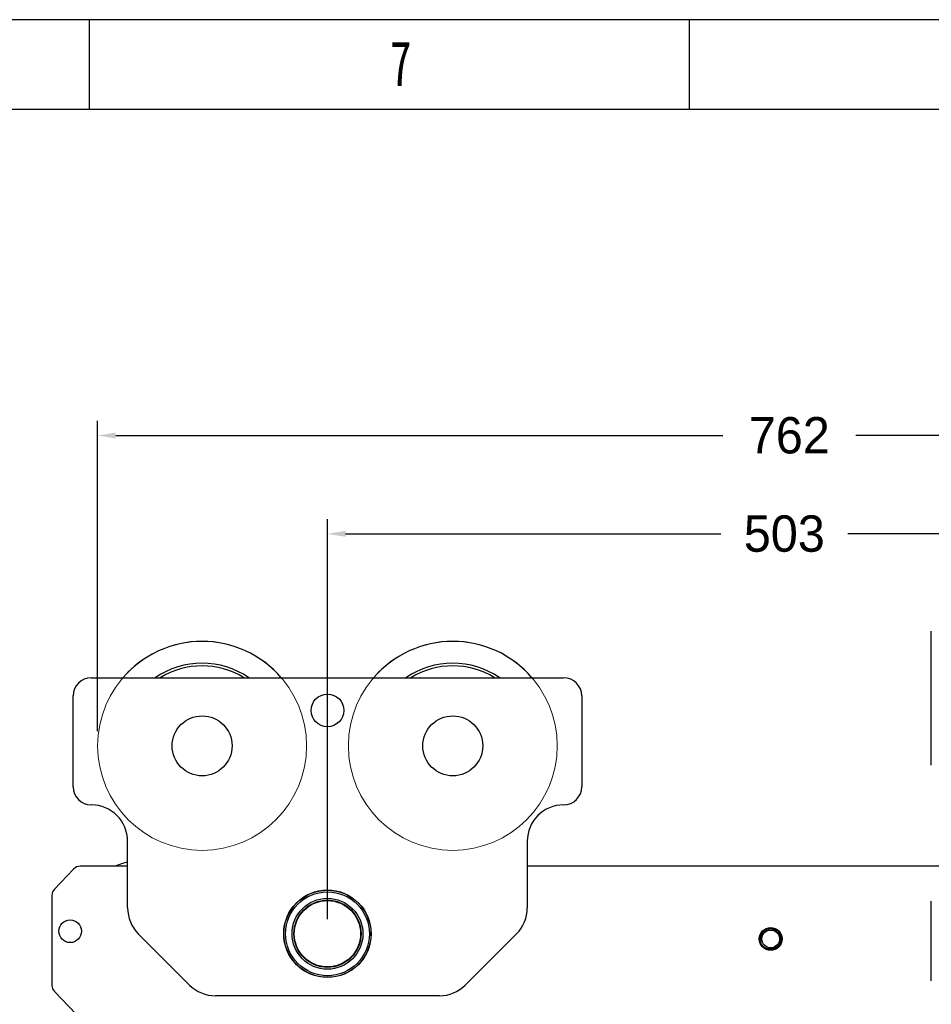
# Model space of a CAD drawing. Header units: millimetres. Extents: x 7592 to 10531, y 3981 to 6059.
# Tile 7 of 130: x 8131 to 8633, y 5517 to 6059. Entities that reach past the tile are written whole.
import ezdxf
from ezdxf.lldxf.tags import DXFTag

# ---------------------------------------------------------------- set-up
doc = ezdxf.new("R2010")
doc.units = ezdxf.units.MM
doc.styles.add('样式 1', font='SimSun.ttf', dxfattribs={"width": 0.7, "height": 2.5})
tags = doc.linetypes.add('DASHED', pattern=[25.72, 12.86, -12.86]).pattern_tags.tags
tags[6:7] = [DXFTag(74, 4), DXFTag(75, 0), DXFTag(340, '0'), DXFTag(46, 0.0), DXFTag(50, 0.0), DXFTag(44, 0.0), DXFTag(45, 0.0)]
tags[4:5] = [DXFTag(74, 4), DXFTag(75, 0), DXFTag(340, '0'), DXFTag(46, 0.0), DXFTag(50, 0.0), DXFTag(44, 0.0), DXFTag(45, 0.0)]
doc.dimstyles.get("Standard").update_dxf_attribs({"dimtxt": 20, "dimasz": 10, "dimexe": 8, "dimexo": 8, "dimgap": 10, "dimtad": 0, "dimtih": 1, "dimtoh": 1, "dimdsep": 46, "dimtxsty": 'Standard', "dimcen": 0.09, "dimadec": 0, "dimazin": 0, "dimtfac": 1, "dimtofl": 0, "dimtmove": 0, "dimatfit": 3, "dimfxl": 0, "dimtolj": 1, "dimtzin": 0, "dimarcsym": 0})

# ---------------------------------------------------------------- blocks, each defined once
blk = doc.blocks.new('图框')
at = {"lineweight": -3}
for p, q in [((2267.32, 1603.15), (0, 1603.15)), ((445.64, 1564.98), (445.64, 1603.15)), ((700.43, 1564.98), (700.43, 1603.15)), ((2229.15, 1564.98), (38.17, 1564.98))]:
    blk.add_line(p, q, dxfattribs=at)
at = {"lineweight": -3, "insert": (573.33, 1594.15), "char_height": 19.09, "width": 8.6432, "attachment_point": 1, "style": '样式 1'}
blk.add_mtext('7', dxfattribs=at)
blk = doc.blocks.new('*D17')
at = {"color": 0, "lineweight": -2}
for p, q in [((8300.9, 5564.1), (8300.9, 5784.16)), ((8803.9, 5556.6), (8803.9, 5784.16)), ((8310.9, 5776.16), (8517.4, 5776.16)), ((8793.9, 5776.16), (8587.4, 5776.16))]:
    blk.add_line(p, q, dxfattribs=at)
at = {"color": 0, "lineweight": 18}
for points in [[(8310.9, 5777.83), (8310.9, 5774.5), (8300.9, 5776.16)], [(8793.9, 5777.83), (8793.9, 5774.5), (8803.9, 5776.16)]]:
    blk.add_solid(points, dxfattribs=at)
at = {"layer": 'Defpoints', "color": 0, "lineweight": 18}
for p in [(8803.9, 5776.16), (8300.9, 5556.1), (8803.9, 5548.6)]:
    blk.add_point(p, dxfattribs=at)
at = {"color": 0, "lineweight": 18, "insert": (8552.4, 5776.16), "char_height": 20, "attachment_point": 5}
blk.add_mtext('\\A1;503', dxfattribs=at)
blk = doc.blocks.new('*D18')
at = {"color": 0, "lineweight": -2}
for p, q in [((8174.4, 5667.5), (8174.4, 5838.25)), ((8935.9, 5690.04), (8935.9, 5838.25)), ((8184.4, 5830.25), (8518.49, 5830.25)), ((8925.9, 5830.25), (8591.82, 5830.25))]:
    blk.add_line(p, q, dxfattribs=at)
at = {"color": 0, "lineweight": 18}
for points in [[(8184.4, 5831.91), (8184.4, 5828.58), (8174.4, 5830.25)], [(8925.9, 5831.91), (8925.9, 5828.58), (8935.9, 5830.25)]]:
    blk.add_solid(points, dxfattribs=at)
at = {"layer": 'Defpoints', "color": 0, "lineweight": 18}
for p in [(8935.9, 5830.25), (8935.9, 5682.04), (8174.4, 5659.5)]:
    blk.add_point(p, dxfattribs=at)
at = {"color": 0, "lineweight": 18, "insert": (8555.15, 5830.25), "char_height": 20, "attachment_point": 5}
blk.add_mtext('\\A1;762', dxfattribs=at)

msp = doc.modelspace()

# ---------------------------------------------------------------- linework, layer by layer
at = {"linetype": 'Continuous'}
for p, q in [((8633.334, 5648.792), (8633.334, 5722.656)), ((8170.905, 5696.996), (8430.905, 5696.996)), ((8160.905, 5636.996), (8160.905, 5686.996)), ((8440.905, 5686.996), (8440.905, 5636.996)), ((8190.905, 5570.28), (8190.905, 5606.996)), ((8410.905, 5606.996), (8410.905, 5570.28)), ((8161.164, 5591.702), (8150.641, 5580.698)), ((8190.91, 5593.246), (8164.778, 5593.246)), ((8639.251, 5593.246), (8410.913, 5593.246)), ((8149.255, 5577.242), (8149.255, 5527.75)), ((8633.334, 5530.135), (8633.334, 5573.948)), ((8225.047, 5527.854), (8196.763, 5556.138)), ((8405.047, 5556.138), (8376.763, 5527.854)), ((8150.641, 5524.294), (8166.423, 5507.79)), ((8362.621, 5521.996), (8239.189, 5521.996))]:
    msp.add_line(p, q, dxfattribs=at)
at = {"linetype": 'DASHED', "lineweight": 18}
for centre in [(8231.905, 5659.496), (8369.905, 5659.496)]:
    msp.add_circle(centre, 57.5, dxfattribs=at)
at = {"linetype": 'Continuous'}
for centre, radius in [((8300.905, 5678.996), 9), ((8231.905, 5659.496), 16.5), ((8369.905, 5659.496), 16.5), ((8300.905, 5556.096), 24.075), ((8300.905, 5556.096), 23.95), ((8300.905, 5556.096), 23.075), ((8300.905, 5556.096), 19.5), ((8300.905, 5556.096), 18.5), ((8300.905, 5556.096), 18.25), ((8159.255, 5557.496), 6.25), ((8544.905, 5553.246), 6.25), ((8544.905, 5553.246), 4.9)]:
    msp.add_circle(centre, radius, dxfattribs=at)
for centre, radius, start, end in [((8231.905, 5659.496), 57.5, 40.70813, 139.2975), ((8369.905, 5659.496), 57.5, 40.70813, 139.2975), ((8231.905, 5659.496), 45.5, 55.5075, 124.49813), ((8369.905, 5659.496), 45.5, 55.5075, 124.49813), ((8231.905, 5659.496), 44, 58.46062, 121.545), ((8231.905, 5659.496), 44, 58.46063, 121.545), ((8369.905, 5659.496), 44, 58.46062, 121.545), ((8369.905, 5659.496), 44, 58.46063, 121.545), ((8170.905, 5686.996), 10, 90, 180), ((8430.905, 5686.996), 10, 0, 90), ((8170.905, 5636.996), 10, 180, 270), ((8430.905, 5636.996), 10, 270, 0), ((8170.905, 5606.996), 20, 0, 90), ((8430.905, 5606.996), 20, 90, 180), ((8164.778, 5588.246), 5, 90, 136.2809), ((8196.918, 5566.096), 30, 101.56219, 115.1775), ((8154.255, 5577.242), 5, 136.2809, 180), ((8210.905, 5570.28), 20, 180, 225), ((8390.905, 5570.28), 20, 315, 0), ((8544.905, 5553.246), 5.9, 128.07995, 180.5247), ((8544.905, 5553.246), 5.025, 104.41445, 204.12786), ((8154.255, 5527.75), 5, 180, 223.7191), ((8239.189, 5541.996), 20, 225, 270), ((8362.621, 5541.996), 20, 270, 315)]:
    msp.add_arc(centre, radius, start, end, dxfattribs=at)
for points, knots in [([(8541.364, 5557.966), (8541.379, 5557.976), (8541.393, 5557.987), (8541.455, 5558.033), (8541.504, 5558.067), (8541.601, 5558.135), (8541.651, 5558.168), (8541.899, 5558.328), (8542.103, 5558.444), (8542.524, 5558.649), (8542.74, 5558.74), (8543.073, 5558.856), (8543.186, 5558.891), (8543.329, 5558.932), (8543.357, 5558.94), (8543.415, 5558.955), (8543.501, 5558.977), (8543.587, 5558.997), (8543.875, 5559.06), (8544.106, 5559.096), (8544.572, 5559.141), (8544.807, 5559.15), (8545.102, 5559.143), (8545.161, 5559.141), (8545.279, 5559.135), (8545.338, 5559.13), (8545.515, 5559.116), (8545.633, 5559.102), (8545.982, 5559.052), (8546.211, 5559.004), (8546.663, 5558.883), (8546.886, 5558.808), (8547.133, 5558.709), (8547.161, 5558.698), (8547.215, 5558.675), (8547.297, 5558.64), (8547.486, 5558.554), (8547.643, 5558.474), (8547.951, 5558.304), (8548.15, 5558.179), (8548.531, 5557.906), (8548.714, 5557.758), (8548.932, 5557.558), (8548.976, 5557.517), (8549.06, 5557.435), (8549.185, 5557.31), (8549.304, 5557.179), (8549.533, 5556.913), (8549.675, 5556.726), (8549.871, 5556.434), (8549.933, 5556.334), (8550.023, 5556.182), (8550.052, 5556.13), (8550.109, 5556.026), (8550.137, 5555.974), (8550.271, 5555.71), (8550.365, 5555.494), (8550.526, 5555.054), (8550.593, 5554.83), (8550.674, 5554.487), (8550.698, 5554.371), (8550.723, 5554.226), (8550.728, 5554.197), (8550.737, 5554.138), (8550.742, 5554.109), (8550.754, 5554.021), (8550.762, 5553.962), (8550.794, 5553.669), (8550.807, 5553.434), (8550.803, 5552.966), (8550.787, 5552.732), (8550.742, 5552.382), (8550.724, 5552.265), (8550.68, 5552.032), (8550.654, 5551.916), (8550.568, 5551.574), (8550.497, 5551.35), (8550.329, 5550.913), (8550.232, 5550.699), (8550.094, 5550.438), (8550.066, 5550.386), (8550.022, 5550.309), (8550.007, 5550.283), (8549.977, 5550.232), (8549.901, 5550.105), (8549.821, 5549.982), (8549.62, 5549.692), (8549.475, 5549.508), (8549.165, 5549.157), (8548.999, 5548.991), (8548.777, 5548.794), (8548.732, 5548.755), (8548.641, 5548.679), (8548.503, 5548.568), (8548.361, 5548.463), (8548.072, 5548.263), (8547.872, 5548.141), (8547.561, 5547.977), (8547.456, 5547.925), (8547.295, 5547.852), (8547.241, 5547.828), (8547.132, 5547.782), (8547.077, 5547.76), (8546.8, 5547.654), (8546.575, 5547.583), (8546.121, 5547.468), (8545.891, 5547.424), (8545.542, 5547.379), (8545.425, 5547.368), (8545.248, 5547.356), (8545.189, 5547.353), (8545.1, 5547.349), (8545.07, 5547.348), (8545.011, 5547.347), (8544.744, 5547.343), (8544.48, 5547.357), (8544.015, 5547.409), (8543.784, 5547.449), (8543.441, 5547.529), (8543.327, 5547.56), (8543.157, 5547.611), (8543.1, 5547.629), (8542.987, 5547.666), (8542.932, 5547.686), (8542.655, 5547.787), (8542.44, 5547.881), (8542.022, 5548.093), (8541.82, 5548.211), (8541.575, 5548.375), (8541.502, 5548.425), (8541.43, 5548.478), (8541.383, 5548.513), (8541.359, 5548.531), (8541.241, 5548.62), (8541.149, 5548.695), (8540.881, 5548.925), (8540.713, 5549.088), (8540.397, 5549.433), (8540.248, 5549.615), (8540.076, 5549.855), (8540.043, 5549.904), (8539.976, 5550.002), (8539.944, 5550.052), (8539.849, 5550.202), (8539.79, 5550.304), (8539.62, 5550.612), (8539.52, 5550.824), (8539.345, 5551.259), (8539.27, 5551.482), (8539.193, 5551.768), (8539.178, 5551.825), (8539.151, 5551.941), (8539.113, 5552.114), (8539.082, 5552.287), (8539.032, 5552.635), (8539.012, 5552.869), (8539.004, 5553.22), (8539.004, 5553.338), (8539.011, 5553.515), (8539.015, 5553.603), (8539.024, 5553.721), (8539.029, 5553.78), (8539.055, 5554.046), (8539.091, 5554.278), (8539.191, 5554.736), (8539.255, 5554.961), (8539.371, 5555.294), (8539.413, 5555.404), (8539.481, 5555.568), (8539.504, 5555.622), (8539.553, 5555.731), (8539.578, 5555.784), (8539.708, 5556.05), (8539.824, 5556.254), (8540.078, 5556.647), (8540.217, 5556.836), (8540.442, 5557.107), (8540.521, 5557.196), (8540.622, 5557.304), (8540.642, 5557.326), (8540.684, 5557.368), (8540.746, 5557.432), (8540.809, 5557.493), (8541.023, 5557.696), (8541.383, 5557.997), (8541.776, 5558.254), (8542.032, 5558.4), (8542.084, 5558.428), (8542.188, 5558.484), (8542.241, 5558.511), (8542.4, 5558.589), (8542.508, 5558.638), (8542.833, 5558.775), (8543.054, 5558.853), (8543.504, 5558.982), (8543.733, 5559.033), (8543.996, 5559.076), (8544.025, 5559.08), (8544.084, 5559.089), (8544.113, 5559.093), (8544.202, 5559.104), (8544.378, 5559.125), (8544.554, 5559.137), (8544.906, 5559.151), (8545.14, 5559.146), (8545.607, 5559.109), (8545.841, 5559.076), (8546.131, 5559.018), (8546.189, 5559.005), (8546.304, 5558.978), (8546.476, 5558.935), (8546.645, 5558.885), (8546.979, 5558.774), (8547.197, 5558.688), (8547.515, 5558.539), (8547.62, 5558.485), (8547.776, 5558.401), (8547.827, 5558.372), (8547.929, 5558.312), (8547.98, 5558.281), (8548.231, 5558.125), (8548.423, 5557.988), (8548.788, 5557.694), (8548.961, 5557.537), (8549.208, 5557.285), (8549.287, 5557.198), (8549.384, 5557.086), (8549.403, 5557.064), (8549.442, 5557.018), (8549.46, 5556.995), (8549.517, 5556.926), (8549.553, 5556.88), (8549.733, 5556.646), (8549.864, 5556.451), (8550.102, 5556.048), (8550.21, 5555.84), (8550.352, 5555.516), (8550.396, 5555.407), (8550.479, 5555.184), (8550.516, 5555.072), (8550.619, 5554.734), (8550.728, 5554.278), (8550.782, 5553.812), (8550.799, 5553.517), (8550.801, 5553.458), (8550.804, 5553.369), (8550.804, 5553.34), (8550.805, 5553.28), (8550.805, 5553.132), (8550.8, 5552.985), (8550.778, 5552.633), (8550.749, 5552.401), (8550.663, 5551.94), (8550.607, 5551.712), (8550.519, 5551.429), (8550.5, 5551.373), (8550.461, 5551.261), (8550.441, 5551.205), (8550.378, 5551.04), (8550.333, 5550.931), (8550.189, 5550.61), (8550.08, 5550.403), (8549.899, 5550.102), (8549.835, 5550.003), (8549.735, 5549.857), (8549.701, 5549.809), (8549.631, 5549.714), (8549.595, 5549.666), (8549.413, 5549.432), (8549.257, 5549.256), (8548.927, 5548.923), (8548.752, 5548.767), (8548.476, 5548.548), (8548.382, 5548.478), (8548.237, 5548.377), (8548.188, 5548.343), (8548.113, 5548.295), (8548.088, 5548.279), (8548.038, 5548.247), (8547.812, 5548.106), (8547.579, 5547.982), (8547.153, 5547.786), (8546.935, 5547.701), (8546.599, 5547.593), (8546.486, 5547.561), (8546.314, 5547.516), (8546.256, 5547.503), (8546.14, 5547.477), (8546.082, 5547.464), (8545.793, 5547.409), (8545.56, 5547.378), (8545.093, 5547.344), (8544.859, 5547.342), (8544.565, 5547.356), (8544.476, 5547.361), (8544.388, 5547.369), (8544.329, 5547.374), (8544.299, 5547.377), (8544.152, 5547.393), (8544.035, 5547.409), (8543.687, 5547.468), (8543.458, 5547.521), (8543.009, 5547.654), (8542.788, 5547.734), (8542.517, 5547.851), (8542.463, 5547.875), (8542.356, 5547.925), (8542.302, 5547.951), (8542.144, 5548.031), (8542.04, 5548.087), (8541.736, 5548.264), (8541.541, 5548.394), (8541.167, 5548.676), (8540.987, 5548.828), (8540.774, 5549.033), (8540.732, 5549.075), (8540.649, 5549.16), (8540.526, 5549.289), (8540.409, 5549.423), (8540.334, 5549.515)], [0, 0, 0, 0, 0.0008359, 0.0008359, 0.0035658, 0.0035658, 0.0062958, 0.0062958, 0.0172156, 0.0172156, 0.0281354, 0.0281354, 0.0335953, 0.0335953, 0.0349603, 0.0349603, 0.0363253, 0.0390552, 0.0390552, 0.0499751, 0.0499751, 0.0608949, 0.0608949, 0.0636249, 0.0636249, 0.0663548, 0.0663548, 0.0718147, 0.0718147, 0.0827346, 0.0827346, 0.0936544, 0.0936544, 0.0950194, 0.0950194, 0.0963843, 0.0991143, 0.1045742, 0.1045742, 0.115494, 0.115494, 0.1264139, 0.1264139, 0.1291438, 0.1291438, 0.1318738, 0.1373337, 0.1373337, 0.1482535, 0.1482535, 0.1537134, 0.1537134, 0.1564434, 0.1564434, 0.1591733, 0.1591733, 0.1700932, 0.1700932, 0.181013, 0.181013, 0.1864729, 0.1864729, 0.1878379, 0.1878379, 0.1892029, 0.1892029, 0.1919328, 0.1919328, 0.2028526, 0.2028526, 0.2137725, 0.2137725, 0.2192324, 0.2192324, 0.2246923, 0.2246923, 0.2356121, 0.2356121, 0.246532, 0.246532, 0.2492619, 0.2492619, 0.2506269, 0.2506269, 0.2519919, 0.2574518, 0.2574518, 0.2683716, 0.2683716, 0.2792914, 0.2792914, 0.2820214, 0.2820214, 0.2847513, 0.2902113, 0.2902113, 0.3011311, 0.3011311, 0.306591, 0.306591, 0.309321, 0.309321, 0.3120509, 0.3120509, 0.3229707, 0.3229707, 0.3338906, 0.3338906, 0.3393505, 0.3393505, 0.3420804, 0.3420804, 0.3434454, 0.3434454, 0.3448104, 0.3557302, 0.3557302, 0.36665, 0.36665, 0.37211, 0.37211, 0.3748399, 0.3748399, 0.3775699, 0.3775699, 0.3884897, 0.3884897, 0.3994095, 0.3994095, 0.4021395, 0.4035045, 0.4035045, 0.4048694, 0.4048694, 0.4103294, 0.4103294, 0.4212492, 0.4212492, 0.432169, 0.432169, 0.434899, 0.434899, 0.4376289, 0.4376289, 0.4430888, 0.4430888, 0.4540087, 0.4540087, 0.4649285, 0.4649285, 0.4676584, 0.4676584, 0.4703884, 0.4758483, 0.4758483, 0.4867681, 0.4867681, 0.4922281, 0.4922281, 0.494958, 0.496323, 0.497688, 0.497688, 0.5086078, 0.5086078, 0.5195276, 0.5195276, 0.5249875, 0.5249875, 0.5277175, 0.5277175, 0.5304474, 0.5304474, 0.5413673, 0.5413673, 0.5522871, 0.5522871, 0.557747, 0.557747, 0.559112, 0.559112, 0.560477, 0.5632069, 0.5632069, 0.5741268, 0.5850466, 0.5850466, 0.5877765, 0.5877765, 0.5905065, 0.5905065, 0.5959664, 0.5959664, 0.6068862, 0.6068862, 0.6178061, 0.6178061, 0.619171, 0.619171, 0.620536, 0.620536, 0.623266, 0.6287259, 0.6287259, 0.6396457, 0.6396457, 0.6505655, 0.6505655, 0.6532955, 0.6532955, 0.6560255, 0.6614854, 0.6614854, 0.6724052, 0.6724052, 0.6778651, 0.6778651, 0.6805951, 0.6805951, 0.683325, 0.683325, 0.6942449, 0.6942449, 0.7051647, 0.7051647, 0.7106246, 0.7106246, 0.7119896, 0.7119896, 0.7133545, 0.7133545, 0.7160845, 0.7160845, 0.7270043, 0.7270043, 0.7379242, 0.7379242, 0.7433841, 0.7433841, 0.748844, 0.748844, 0.7597638, 0.7706836, 0.7706836, 0.7734136, 0.7734136, 0.7747786, 0.7747786, 0.7761436, 0.7816035, 0.7816035, 0.7925233, 0.7925233, 0.8034431, 0.8034431, 0.8061731, 0.8061731, 0.808903, 0.808903, 0.8143629, 0.8143629, 0.8252828, 0.8252828, 0.8307427, 0.8307427, 0.8334726, 0.8334726, 0.8362026, 0.8362026, 0.8471224, 0.8471224, 0.8580423, 0.8580423, 0.8635022, 0.8635022, 0.8662321, 0.8662321, 0.8675971, 0.8675971, 0.8689621, 0.8798819, 0.8798819, 0.8908017, 0.8908017, 0.8962616, 0.8962616, 0.8989916, 0.8989916, 0.9017216, 0.9017216, 0.9126414, 0.9126414, 0.9235612, 0.9235612, 0.9262912, 0.9276561, 0.9276561, 0.9290211, 0.9290211, 0.934481, 0.934481, 0.9454009, 0.9454009, 0.9563207, 0.9563207, 0.9590506, 0.9590506, 0.9617806, 0.9617806, 0.9672405, 0.9672405, 0.9781603, 0.9781603, 0.9890802, 0.9890802, 0.9918101, 0.9918101, 0.9945401, 1, 1, 1, 1]), ([(8543.654, 5558.113), (8543.79, 5558.153), (8544.064, 5558.221), (8544.343, 5558.266), (8544.554, 5558.292), (8544.659, 5558.302), (8544.765, 5558.309), (8544.836, 5558.313), (8544.872, 5558.314), (8545.05, 5558.321), (8545.191, 5558.319), (8545.473, 5558.305), (8545.752, 5558.28), (8546.029, 5558.231), (8546.236, 5558.186), (8546.339, 5558.162), (8546.442, 5558.134), (8546.51, 5558.114), (8546.544, 5558.104), (8546.714, 5558.052), (8546.848, 5558.005), (8547.109, 5557.9), (8547.366, 5557.785), (8547.612, 5557.649), (8547.853, 5557.503), (8547.971, 5557.425), (8548.202, 5557.258), (8548.313, 5557.171), (8548.634, 5556.896), (8548.832, 5556.696), (8549.104, 5556.373), (8549.191, 5556.262), (8549.294, 5556.117), (8549.314, 5556.088), (8549.354, 5556.029), (8549.414, 5555.941), (8549.47, 5555.851), (8549.651, 5555.548), (8549.775, 5555.296), (8549.931, 5554.904), (8549.978, 5554.771), (8550.04, 5554.567), (8550.06, 5554.499), (8550.096, 5554.362), (8550.113, 5554.293), (8550.159, 5554.086), (8550.209, 5553.809), (8550.237, 5553.53), (8550.254, 5553.249), (8550.256, 5553.108), (8550.253, 5552.931), (8550.252, 5552.896), (8550.249, 5552.825), (8550.247, 5552.789), (8550.241, 5552.683), (8550.236, 5552.612), (8550.215, 5552.401), (8550.176, 5552.122), (8550.085, 5551.711), (8550.004, 5551.441), (8549.934, 5551.241), (8549.91, 5551.175), (8549.858, 5551.042), (8549.831, 5550.976), (8549.745, 5550.782), (8549.622, 5550.528), (8549.409, 5550.164), (8549.169, 5549.817), (8548.991, 5549.598), (8548.802, 5549.384), (8548.705, 5549.282), (8548.502, 5549.086), (8548.293, 5548.898), (8547.959, 5548.641), (8547.723, 5548.486), (8547.572, 5548.395), (8547.541, 5548.377), (8547.479, 5548.342), (8547.448, 5548.324), (8547.355, 5548.273), (8547.292, 5548.24), (8547.103, 5548.145), (8546.975, 5548.087), (8546.714, 5547.981), (8546.451, 5547.885), (8546.18, 5547.808), (8545.974, 5547.759), (8545.905, 5547.743), (8545.766, 5547.715), (8545.696, 5547.703), (8545.486, 5547.669), (8545.346, 5547.651), (8544.925, 5547.615), (8544.644, 5547.613), (8544.223, 5547.64), (8544.083, 5547.655), (8543.907, 5547.679), (8543.872, 5547.685), (8543.802, 5547.696), (8543.697, 5547.714), (8543.593, 5547.734), (8543.248, 5547.81), (8542.979, 5547.89), (8542.585, 5548.04), (8542.455, 5548.094), (8542.264, 5548.184), (8542.2, 5548.215), (8542.105, 5548.264), (8542.074, 5548.281), (8542.011, 5548.314), (8541.98, 5548.331), (8541.702, 5548.488), (8541.468, 5548.644), (8541.024, 5548.987), (8540.815, 5549.175), (8540.57, 5549.432), (8540.521, 5549.484), (8540.427, 5549.59), (8540.381, 5549.643), (8540.246, 5549.807), (8540.16, 5549.918), (8539.916, 5550.262), (8539.771, 5550.502), (8539.61, 5550.816), (8539.579, 5550.879), (8539.519, 5551.008), (8539.49, 5551.073), (8539.407, 5551.269), (8539.357, 5551.401), (8539.222, 5551.801), (8539.151, 5552.072), (8539.074, 5552.487), (8539.053, 5552.626), (8539.029, 5552.837), (8539.023, 5552.908), (8539.012, 5553.05), (8539.008, 5553.121), (8539.005, 5553.192)], [0, 0, 0, 0, 0.015625, 0.03125, 0.03125, 0.0390625, 0.0429687, 0.0429687, 0.046875, 0.046875, 0.0625, 0.0625, 0.078125, 0.09375, 0.09375, 0.1015625, 0.1054687, 0.1054687, 0.109375, 0.109375, 0.125, 0.125, 0.140625, 0.15625, 0.15625, 0.171875, 0.171875, 0.1875, 0.1875, 0.21875, 0.21875, 0.234375, 0.234375, 0.2382812, 0.2382812, 0.2421875, 0.25, 0.25, 0.28125, 0.28125, 0.296875, 0.296875, 0.3046875, 0.3046875, 0.3125, 0.3125, 0.328125, 0.34375, 0.34375, 0.359375, 0.359375, 0.3632812, 0.3632812, 0.3671875, 0.3671875, 0.375, 0.375, 0.390625, 0.40625, 0.421875, 0.421875, 0.4296875, 0.4296875, 0.4375, 0.4375, 0.453125, 0.46875, 0.484375, 0.5, 0.5, 0.515625, 0.515625, 0.53125, 0.546875, 0.5625, 0.5625, 0.5664062, 0.5664062, 0.5703125, 0.5703125, 0.578125, 0.578125, 0.59375, 0.59375, 0.609375, 0.625, 0.625, 0.6328125, 0.6328125, 0.640625, 0.640625, 0.65625, 0.65625, 0.6875, 0.6875, 0.703125, 0.703125, 0.7070312, 0.7070312, 0.7109375, 0.71875, 0.71875, 0.75, 0.75, 0.765625, 0.765625, 0.7734375, 0.7734375, 0.7773437, 0.7773437, 0.78125, 0.78125, 0.8125, 0.8125, 0.84375, 0.84375, 0.8515625, 0.8515625, 0.859375, 0.859375, 0.875, 0.875, 0.90625, 0.90625, 0.9140625, 0.9140625, 0.921875, 0.921875, 0.9375, 0.9375, 0.96875, 0.96875, 0.984375, 0.984375, 0.9921875, 0.9921875, 1, 1, 1, 1]), ([(8541.266, 5557.89), (8541.156, 5557.783), (8541.052, 5557.671), (8540.852, 5557.442), (8540.757, 5557.324), (8540.486, 5556.959), (8540.325, 5556.702), (8540.167, 5556.396), (8540.149, 5556.362), (8540.115, 5556.293), (8540.099, 5556.258), (8540.05, 5556.154), (8540.019, 5556.084), (8539.931, 5555.873), (8539.878, 5555.731), (8539.785, 5555.443), (8539.744, 5555.297), (8539.674, 5555.003), (8539.645, 5554.854), (8539.611, 5554.628), (8539.601, 5554.552), (8539.588, 5554.437), (8539.585, 5554.399), (8539.578, 5554.323), (8539.564, 5554.132), (8539.556, 5553.79), (8539.576, 5553.488), (8539.608, 5553.187), (8539.63, 5553.037), (8539.674, 5552.813), (8539.69, 5552.739), (8539.726, 5552.59), (8539.746, 5552.516), (8539.809, 5552.295), (8539.907, 5552.006), (8540.03, 5551.728), (8540.165, 5551.456), (8540.239, 5551.323), (8540.319, 5551.192)], [0, 0, 0, 0, 0.0625, 0.0625, 0.125, 0.125, 0.25, 0.25, 0.265625, 0.265625, 0.28125, 0.28125, 0.3125, 0.3125, 0.375, 0.375, 0.4375, 0.4375, 0.5, 0.5, 0.53125, 0.53125, 0.546875, 0.546875, 0.5625, 0.625, 0.6875, 0.6875, 0.75, 0.75, 0.78125, 0.78125, 0.8125, 0.8125, 0.875, 0.9375, 0.9375, 1, 1, 1, 1])]:
    msp.add_open_spline(points, degree=3, knots=knots, dxfattribs=at)

# ---------------------------------------------------------------- block references
at = {"xscale": 1.296362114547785, "yscale": 1.296362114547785, "zscale": 1.296362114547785}
msp.add_blockref('图框', (7592.122, 3980.794), dxfattribs=at)

# ---------------------------------------------------------------- dimensions: what is measured, and where the dimension line sits
at = {"lineweight": 18}
dim = msp.add_linear_dim(base=(8935.905, 5830.247), p1=(8174.405, 5659.496), p2=(8935.905, 5682.045), text='762', dimstyle='Standard', dxfattribs=at)
dim.commit()
dim.dimension.update_dxf_attribs({"geometry": '*D18', "text_midpoint": (8555.155, 5830.247)})
dim = msp.add_linear_dim(base=(8803.905, 5776.164), p1=(8300.905, 5556.096), p2=(8803.905, 5548.596), dimstyle='Standard', dxfattribs=at)
dim.commit()
dim.dimension.update_dxf_attribs({"geometry": '*D17', "text_midpoint": (8552.405, 5776.164)})

doc.saveas('drawing.dxf')
